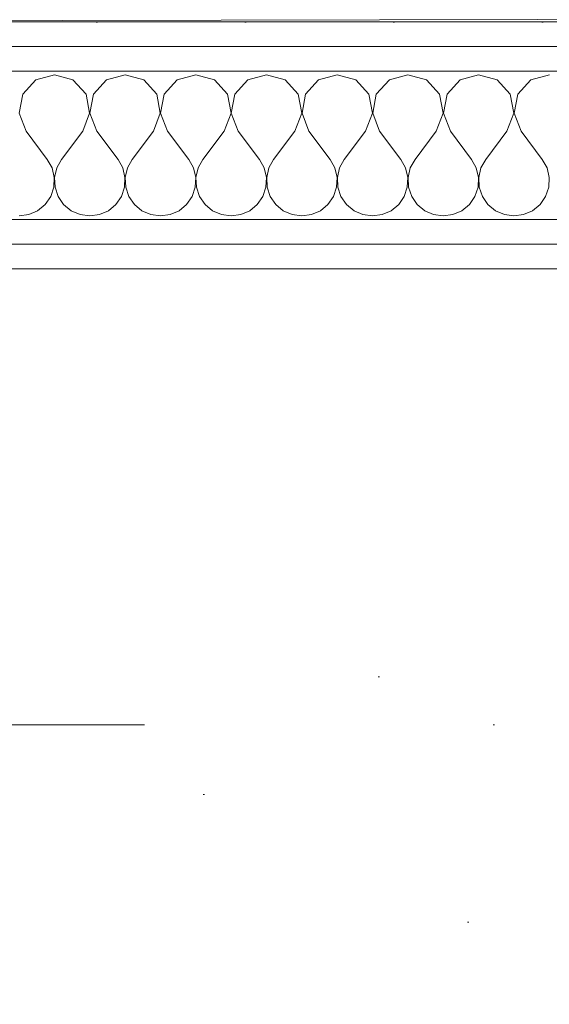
# Model space of a CAD drawing. Header units: millimetres. Extents: x -2532 to 181134, y -4151 to 53885.
# Tile 170 of 220: x 31536 to 31804, y 7304 to 7801. Entities that reach past the tile are written whole.
import ezdxf
from ezdxf.enums import TextEntityAlignment as Align

# ---------------------------------------------------------------- set-up
doc = ezdxf.new("R2010")
doc.units = ezdxf.units.MM
doc.header["$MEASUREMENT"] = 0
doc.linetypes.add('Dot & Dashed', pattern=[670.277762, 352.777767, -176.388884, 0, -141.111112])
doc.linetypes.add('Wipeout_Contour', pattern=[1000, 0, -1000])
for name, color, linetype in [('AR - Teljed', 7, 'Continuous'), ('New_AR - Seinad SS 2', 7, 'Continuous'), ('New_SA - ripplaed', 7, 'Continuous')]:
    doc.layers.add(name, color=color, linetype=linetype)
for name, color, linetype, lineweight in [('AR - Teljed_Pen_No__4', 8, 'Continuous', 13), ('New_AR - Seinad SS 2_Pen_No__207', 5, 'Continuous', 13), ('New_SA - ripplaed_Pen_No__207', 5, 'Continuous', 9)]:
    doc.layers.add(name, color=color, linetype=linetype, lineweight=lineweight)
doc.styles.add('GENERATED_STYLE_1', font='txt')
pattern_1 = [(0, (0, 0), (0, 75), [0, -75])]

# ---------------------------------------------------------------- blocks, each defined once
blk = doc.blocks.new('Slab_59_1', base_point=(31938.91, 4310.35))
at = {"layer": 'New_SA - ripplaed_Pen_No__207', "linetype": 'Continuous'}
h = blk.add_hatch(dxfattribs=at)
h.set_pattern_fill('Carpet_0001', color=256, style=0, pattern_type=2)
h.set_pattern_definition([(45, (0, 600), (-190.9188, 190.9188), [0, -180, 0, -270]), (110, (600, 600), (253.717, 92.3454), [0, -132, 0, -228])])
h.paths.add_polyline_path([(31938.91, 4310.35), (31939.02, 7675.28), (31146.32, 7675.28), (31147.58, 7230.28), (28849.33, 7225.21), (28841.31, 6425.25), (28671.31, 6424.87), (28650.15, 4312.38), (29846.91, 4312.38)])
at = {"layer": 'New_SA - ripplaed_Pen_No__207', "linetype": 'Continuous', "flags": 128}
blk.add_lwpolyline([(31938.91, 4310.35), (31939.02, 7675.28), (31146.32, 7675.28), (31147.58, 7230.28), (28849.33, 7225.21), (28841.31, 6425.25), (28671.31, 6424.87), (28650.15, 4312.38), (29846.91, 4312.38)], close=True, dxfattribs=at)
blk = doc.blocks.new('Slab_174_1', base_point=(32197.67, 7802.3))
at = {"layer": 'New_SA - ripplaed_Pen_No__207', "linetype": 'Continuous'}
h = blk.add_hatch(dxfattribs=at)
h.set_pattern_fill('Grass_0001', color=256, style=0, pattern_type=2)
h.set_pattern_definition([(90, (0, 0), (-600, 0), [86.6025, -259.8076]), (90, (300, 173.2), (-600, 0), [86.6025, -259.8076]), (30, (0, 0), (-300, 519.615), [86.6025, -259.8076]), (30, (0, 346.4), (-300, 519.615), [86.6025, -259.8076]), (150, (0, 0), (300, 519.615), [86.6025, -259.8076]), (150, (0, 346.4), (300, 519.615), [86.6025, -259.8076])])
h.paths.add_polyline_path([(32197.67, 7802.3), (32197.67, 9594.91), (30997.67, 9594.91), (30997.67, 7799.65)])
at = {"layer": 'New_SA - ripplaed_Pen_No__207', "linetype": 'Continuous', "flags": 128}
blk.add_lwpolyline([(32197.67, 7802.3), (32197.67, 9594.91), (30997.67, 9594.91), (30997.67, 7799.65)], close=True, dxfattribs=at)
blk = doc.blocks.new('*X874')
at = {"layer": 'New_AR - Seinad SS 2_Pen_No__207', "linetype": 'Continuous'}
for p, q in [((31544.18, 7770.82), (31537.6, 7763.62)), ((31553.57, 7773.49), (31544.18, 7770.82)), ((31562.96, 7770.82), (31553.57, 7773.49)), ((31569.54, 7763.62), (31562.96, 7770.82)), ((31579.9, 7770.82), (31573.31, 7763.62)), ((31589.29, 7773.49), (31579.9, 7770.82)), ((31598.67, 7770.82), (31589.29, 7773.49)), ((31605.26, 7763.62), (31598.67, 7770.82)), ((31615.61, 7770.82), (31609.03, 7763.62)), ((31625, 7773.49), (31615.61, 7770.82)), ((31634.39, 7770.82), (31625, 7773.49)), ((31640.97, 7763.62), (31634.39, 7770.82)), ((31651.33, 7770.82), (31644.74, 7763.62)), ((31660.71, 7773.49), (31651.33, 7770.82)), ((31670.1, 7770.82), (31660.71, 7773.49)), ((31676.69, 7763.62), (31670.1, 7770.82)), ((31687.04, 7770.82), (31680.46, 7763.62)), ((31696.43, 7773.49), (31687.04, 7770.82)), ((31705.82, 7770.82), (31696.43, 7773.49)), ((31712.4, 7763.62), (31705.82, 7770.82)), ((31722.75, 7770.82), (31716.17, 7763.62)), ((31732.14, 7773.49), (31722.75, 7770.82)), ((31741.53, 7770.82), (31732.14, 7773.49)), ((31748.11, 7763.62), (31741.53, 7770.82)), ((31758.47, 7770.82), (31751.89, 7763.62)), ((31767.86, 7773.49), (31758.47, 7770.82)), ((31777.25, 7770.82), (31767.86, 7773.49)), ((31783.83, 7763.62), (31777.25, 7770.82)), ((31794.18, 7770.82), (31787.6, 7763.62)), ((31803.57, 7773.49), (31794.18, 7770.82)), ((31537.6, 7763.62), (31535.79, 7754.03)), ((31571.36, 7754.03), (31569.54, 7763.62)), ((31573.31, 7763.62), (31571.5, 7754.03)), ((31607.07, 7754.03), (31605.26, 7763.62)), ((31609.03, 7763.62), (31607.22, 7754.03)), ((31642.78, 7754.03), (31640.97, 7763.62)), ((31644.74, 7763.62), (31642.93, 7754.03)), ((31678.5, 7754.03), (31676.69, 7763.62)), ((31680.46, 7763.62), (31678.64, 7754.03)), ((31714.21, 7754.03), (31712.4, 7763.62)), ((31716.17, 7763.62), (31714.36, 7754.03)), ((31749.93, 7754.03), (31748.11, 7763.62)), ((31751.89, 7763.62), (31750.07, 7754.03)), ((31785.64, 7754.03), (31783.83, 7763.62)), ((31787.6, 7763.62), (31785.79, 7754.03)), ((31535.79, 7754.03), (31539.29, 7744.92)), ((31567.86, 7744.92), (31571.36, 7754.03)), ((31571.5, 7754.03), (31575, 7744.92)), ((31603.57, 7744.92), (31607.07, 7754.03)), ((31607.22, 7754.03), (31610.71, 7744.92)), ((31639.29, 7744.92), (31642.78, 7754.03)), ((31642.93, 7754.03), (31646.43, 7744.92)), ((31675, 7744.92), (31678.5, 7754.03)), ((31678.64, 7754.03), (31682.14, 7744.92)), ((31710.71, 7744.92), (31714.21, 7754.03)), ((31714.36, 7754.03), (31717.86, 7744.92)), ((31746.43, 7744.92), (31749.93, 7754.03)), ((31750.07, 7754.03), (31753.57, 7744.92)), ((31782.14, 7744.92), (31785.64, 7754.03)), ((31785.79, 7754.03), (31789.29, 7744.92)), ((31539.29, 7744.92), (31550, 7730.63)), ((31567.86, 7744.92), (31557.14, 7730.63)), ((31575, 7744.92), (31585.71, 7730.63)), ((31603.57, 7744.92), (31592.86, 7730.63)), ((31610.71, 7744.92), (31621.43, 7730.63)), ((31639.29, 7744.92), (31628.57, 7730.63)), ((31646.43, 7744.92), (31657.14, 7730.63)), ((31675, 7744.92), (31664.29, 7730.63)), ((31682.14, 7744.92), (31692.86, 7730.63)), ((31710.71, 7744.92), (31700, 7730.63)), ((31717.86, 7744.92), (31728.57, 7730.63)), ((31746.43, 7744.92), (31735.71, 7730.63)), ((31753.57, 7744.92), (31764.29, 7730.63)), ((31782.14, 7744.92), (31771.43, 7730.63)), ((31789.29, 7744.92), (31800, 7730.63)), ((31552.38, 7726.32), (31550, 7730.63)), ((31557.14, 7730.63), (31554.76, 7726.32)), ((31588.1, 7726.32), (31585.71, 7730.63)), ((31592.86, 7730.63), (31590.47, 7726.32)), ((31623.81, 7726.32), (31621.43, 7730.63)), ((31628.57, 7730.63), (31626.19, 7726.32)), ((31659.53, 7726.32), (31657.14, 7730.63)), ((31664.29, 7730.63), (31661.9, 7726.32)), ((31695.24, 7726.32), (31692.86, 7730.63)), ((31700, 7730.63), (31697.62, 7726.32)), ((31730.96, 7726.32), (31728.57, 7730.63)), ((31735.71, 7730.63), (31733.33, 7726.32)), ((31766.67, 7726.32), (31764.29, 7730.63)), ((31771.43, 7730.63), (31769.04, 7726.32)), ((31802.38, 7726.32), (31800, 7730.63)), ((31553.5, 7721.52), (31552.38, 7726.32)), ((31554.76, 7726.32), (31553.64, 7721.52)), ((31589.21, 7721.52), (31588.1, 7726.32)), ((31590.47, 7726.32), (31589.36, 7721.52)), ((31624.93, 7721.52), (31623.81, 7726.32)), ((31626.19, 7726.32), (31625.07, 7721.52)), ((31660.64, 7721.52), (31659.53, 7726.32)), ((31661.9, 7726.32), (31660.79, 7721.52)), ((31696.36, 7721.52), (31695.24, 7726.32)), ((31697.62, 7726.32), (31696.5, 7721.52)), ((31732.07, 7721.52), (31730.96, 7726.32)), ((31733.33, 7726.32), (31732.22, 7721.52)), ((31767.78, 7721.52), (31766.67, 7726.32)), ((31769.04, 7726.32), (31767.93, 7721.52)), ((31803.5, 7721.52), (31802.38, 7726.32)), ((31553.26, 7716.6), (31553.5, 7721.52)), ((31553.64, 7721.52), (31553.88, 7716.6)), ((31588.97, 7716.6), (31589.21, 7721.52)), ((31589.36, 7721.52), (31589.6, 7716.6)), ((31624.69, 7716.6), (31624.93, 7721.52)), ((31625.07, 7721.52), (31625.31, 7716.6)), ((31660.4, 7716.6), (31660.64, 7721.52)), ((31660.79, 7721.52), (31661.03, 7716.6)), ((31696.12, 7716.6), (31696.36, 7721.52)), ((31696.5, 7721.52), (31696.74, 7716.6)), ((31731.83, 7716.6), (31732.07, 7721.52)), ((31732.22, 7721.52), (31732.45, 7716.6)), ((31767.55, 7716.6), (31767.78, 7721.52)), ((31767.93, 7721.52), (31768.17, 7716.6)), ((31803.26, 7716.6), (31803.5, 7721.52)), ((31551.69, 7711.93), (31553.26, 7716.6)), ((31553.88, 7716.6), (31555.46, 7711.93)), ((31587.4, 7711.93), (31588.97, 7716.6)), ((31589.6, 7716.6), (31591.17, 7711.93)), ((31623.11, 7711.93), (31624.69, 7716.6)), ((31625.31, 7716.6), (31626.89, 7711.93)), ((31658.83, 7711.93), (31660.4, 7716.6)), ((31661.03, 7716.6), (31662.6, 7711.93)), ((31694.54, 7711.93), (31696.12, 7716.6)), ((31696.74, 7716.6), (31698.31, 7711.93)), ((31730.26, 7711.93), (31731.83, 7716.6)), ((31732.45, 7716.6), (31734.03, 7711.93)), ((31765.97, 7711.93), (31767.55, 7716.6)), ((31768.17, 7716.6), (31769.74, 7711.93)), ((31801.69, 7711.93), (31803.26, 7716.6)), ((31548.9, 7707.87), (31551.69, 7711.93)), ((31555.46, 7711.93), (31558.25, 7707.87)), ((31584.61, 7707.87), (31587.4, 7711.93)), ((31591.17, 7711.93), (31593.96, 7707.87)), ((31620.32, 7707.87), (31623.11, 7711.93)), ((31626.89, 7711.93), (31629.68, 7707.87)), ((31656.04, 7707.87), (31658.83, 7711.93)), ((31662.6, 7711.93), (31665.39, 7707.87)), ((31691.75, 7707.87), (31694.54, 7711.93)), ((31698.31, 7711.93), (31701.1, 7707.87)), ((31727.47, 7707.87), (31730.26, 7711.93)), ((31734.03, 7711.93), (31736.82, 7707.87)), ((31763.18, 7707.87), (31765.97, 7711.93)), ((31769.74, 7711.93), (31772.53, 7707.87)), ((31798.9, 7707.87), (31801.69, 7711.93)), ((31545.1, 7704.73), (31548.9, 7707.87)), ((31558.25, 7707.87), (31562.04, 7704.73)), ((31580.82, 7704.73), (31584.61, 7707.87)), ((31593.96, 7707.87), (31597.75, 7704.73)), ((31616.53, 7704.73), (31620.32, 7707.87)), ((31629.68, 7707.87), (31633.47, 7704.73)), ((31652.25, 7704.73), (31656.04, 7707.87)), ((31665.39, 7707.87), (31669.18, 7704.73)), ((31687.96, 7704.73), (31691.75, 7707.87)), ((31701.1, 7707.87), (31704.9, 7704.73)), ((31723.67, 7704.73), (31727.47, 7707.87)), ((31736.82, 7707.87), (31740.61, 7704.73)), ((31759.39, 7704.73), (31763.18, 7707.87)), ((31772.53, 7707.87), (31776.33, 7704.73)), ((31795.1, 7704.73), (31798.9, 7707.87)), ((31535.71, 7702.06), (31540.59, 7702.74)), ((31540.59, 7702.74), (31545.1, 7704.73)), ((31562.04, 7704.73), (31566.55, 7702.74)), ((31566.55, 7702.74), (31571.43, 7702.06)), ((31571.43, 7702.06), (31576.31, 7702.74)), ((31576.31, 7702.74), (31580.82, 7704.73)), ((31597.75, 7704.73), (31602.26, 7702.74)), ((31602.26, 7702.74), (31607.14, 7702.06)), ((31607.14, 7702.06), (31612.02, 7702.74)), ((31612.02, 7702.74), (31616.53, 7704.73)), ((31633.47, 7704.73), (31637.98, 7702.74)), ((31637.98, 7702.74), (31642.86, 7702.06)), ((31642.86, 7702.06), (31647.74, 7702.74)), ((31647.74, 7702.74), (31652.25, 7704.73)), ((31669.18, 7704.73), (31673.69, 7702.74)), ((31673.69, 7702.74), (31678.57, 7702.06)), ((31678.57, 7702.06), (31683.45, 7702.74)), ((31683.45, 7702.74), (31687.96, 7704.73)), ((31704.9, 7704.73), (31709.41, 7702.74)), ((31709.41, 7702.74), (31714.29, 7702.06)), ((31714.29, 7702.06), (31719.17, 7702.74)), ((31719.17, 7702.74), (31723.67, 7704.73)), ((31740.61, 7704.73), (31745.12, 7702.74)), ((31745.12, 7702.74), (31750, 7702.06)), ((31750, 7702.06), (31754.88, 7702.74)), ((31754.88, 7702.74), (31759.39, 7704.73)), ((31776.33, 7704.73), (31780.83, 7702.74)), ((31780.83, 7702.74), (31785.71, 7702.06)), ((31785.71, 7702.06), (31790.59, 7702.74)), ((31790.59, 7702.74), (31795.1, 7704.73))]:
    blk.add_line(p, q, dxfattribs=at)
blk = doc.blocks.new('Wall_223_1', base_point=(31146.32, 7800.28))
at = {"linetype": 'Wipeout_Contour', "ltscale": 130184.278807}
blk.add_wipeout([(32051.41, 7800.28), (31146.32, 7800.28), (31146.32, 7787.78), (32051.41, 7787.78)], dxfattribs=at).dxf.layer = 'New_AR - Seinad SS 2'
at = {"layer": 'New_AR - Seinad SS 2_Pen_No__207', "linetype": 'Continuous'}
h = blk.add_hatch(dxfattribs=at)
h.set_pattern_fill('Gypsum_0001', color=256, style=0, pattern_type=2)
h.set_pattern_definition(pattern_1)
h.paths.add_polyline_path([(32051.41, 7800.28), (31146.32, 7800.28), (31146.32, 7787.78), (32051.41, 7787.78)])
at = {"layer": 'New_AR - Seinad SS 2_Pen_No__207', "linetype": 'Continuous', "flags": 128}
blk.add_lwpolyline([(32051.41, 7800.28), (31146.32, 7800.28)], dxfattribs=at)
at = {"linetype": 'Wipeout_Contour', "ltscale": 130148.017944}
blk.add_wipeout([(32038.91, 7787.78), (31146.32, 7787.78), (31146.32, 7775.28), (32038.91, 7775.28)], dxfattribs=at).dxf.layer = 'New_AR - Seinad SS 2'
at = {"layer": 'New_AR - Seinad SS 2_Pen_No__207', "linetype": 'Continuous'}
h = blk.add_hatch(dxfattribs=at)
h.set_pattern_fill('Gypsum_0001', color=256, style=0, pattern_type=2)
h.set_pattern_definition(pattern_1)
h.paths.add_polyline_path([(32038.91, 7787.78), (31146.32, 7787.78), (31146.32, 7775.28), (32038.91, 7775.28)])
blk.add_line((32038.91, 7787.78), (31146.32, 7787.78), dxfattribs=at)
at = {"linetype": 'Wipeout_Contour', "ltscale": 129960.549631}
blk.add_wipeout([(31146.32, 7775.28), (31146.32, 7700.28), (31963.91, 7700.28), (31963.91, 7775.28)], dxfattribs=at).dxf.layer = 'New_AR - Seinad SS 2'
at = {"layer": 'New_AR - Seinad SS 2_Pen_No__207', "linetype": 'Continuous'}
blk.add_line((31963.91, 7775.28), (31146.32, 7775.28), dxfattribs=at)
at = {"layer": 'New_AR - Seinad SS 2'}
blk.add_blockref('*X874', (0, 0), dxfattribs=at)
at = {"linetype": 'Wipeout_Contour', "ltscale": 129894.59264}
blk.add_wipeout([(31146.32, 7700.28), (31146.32, 7687.78), (31951.41, 7687.78), (31951.41, 7700.28)], dxfattribs=at).dxf.layer = 'New_AR - Seinad SS 2'
at = {"layer": 'New_AR - Seinad SS 2_Pen_No__207', "linetype": 'Continuous'}
h = blk.add_hatch(dxfattribs=at)
h.set_pattern_fill('Gypsum_0001', color=256, style=0, pattern_type=2)
h.set_pattern_definition(pattern_1)
h.paths.add_polyline_path([(31146.32, 7700.28), (31146.32, 7687.78), (31951.41, 7687.78), (31951.41, 7700.28)])
blk.add_line((31951.41, 7700.28), (31146.32, 7700.28), dxfattribs=at)
at = {"linetype": 'Wipeout_Contour', "ltscale": 129858.446387}
blk.add_wipeout([(31938.91, 7687.78), (31146.32, 7687.78), (31146.32, 7675.28), (31938.91, 7675.28)], dxfattribs=at).dxf.layer = 'New_AR - Seinad SS 2'
at = {"layer": 'New_AR - Seinad SS 2_Pen_No__207', "linetype": 'Continuous'}
h = blk.add_hatch(dxfattribs=at)
h.set_pattern_fill('Gypsum_0001', color=256, style=0, pattern_type=2)
h.set_pattern_definition(pattern_1)
h.paths.add_polyline_path([(31938.91, 7687.78), (31146.32, 7687.78), (31146.32, 7675.28), (31938.91, 7675.28)])
blk.add_line((31938.91, 7687.78), (31146.32, 7687.78), dxfattribs=at)
at = {"layer": 'New_AR - Seinad SS 2_Pen_No__207', "linetype": 'Continuous', "flags": 128}
blk.add_lwpolyline([(31146.32, 7675.28), (31938.91, 7675.28)], dxfattribs=at)
blk = doc.blocks.new('Standard grid marker')
at = {"layer": 'AR - Teljed_Pen_No__4', "linetype": 'Dot & Dashed'}
blk.add_line((1000, 0), (44867.92, 0), dxfattribs=at)
at = {"layer": 'AR - Teljed_Pen_No__4', "style": 'GENERATED_STYLE_1'}
for tag, p in [('AC_MarkerText_1_0', (-300, 14.29)), ('AC_MarkerText_1_1', (46167.92, 14.29))]:
    blk.add_attdef(tag, text='', height=250, dxfattribs=at).set_placement(p, align=Align.MIDDLE_CENTER)

msp = doc.modelspace()

# ---------------------------------------------------------------- block references
at = {"layer": 'New_SA - ripplaed', "linetype": 'Continuous'}
for name, p in [('Slab_174_1', (32197.67, 7802.3)), ('Slab_59_1', (31938.91, 4310.35))]:
    msp.add_blockref(name, p, dxfattribs=at)

# ---------------------------------------------------------------- next in the draw order: block references
at = {"layer": 'New_AR - Seinad SS 2'}
msp.add_blockref('Wall_223_1', (31146.32, 7800.28), dxfattribs=at)

# ---------------------------------------------------------------- next in the draw order: block references
at = {"layer": 'AR - Teljed', "linetype": 'Continuous', "zscale": 1000}
msp.add_blockref('Standard grid marker', (-1931.78, 7444.84), dxfattribs=at)

doc.saveas('drawing.dxf')
